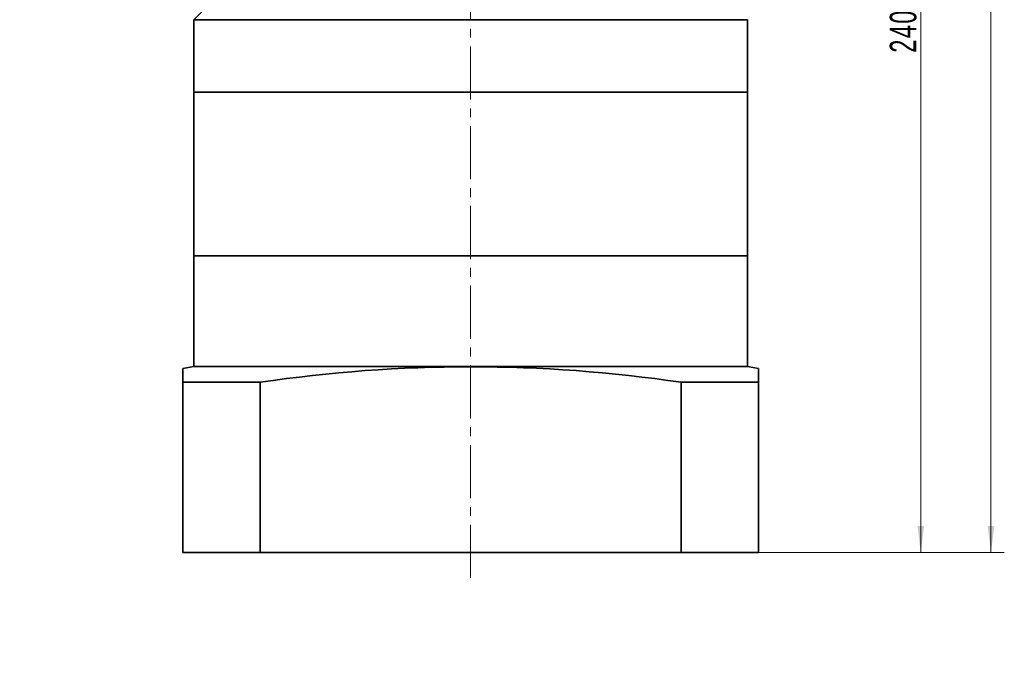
# Model space of a CAD drawing. Header units: millimetres. Extents: x 3100 to 4041, y -179 to 497.
# Tile 4 of 7: x 3567 to 3790, y 63 to 207. Entities that reach past the tile are written whole.
import ezdxf

# ---------------------------------------------------------------- set-up
doc = ezdxf.new("R2010")
doc.units = ezdxf.units.MM
doc.linetypes.add('点画线', pattern=[18, 12, -2, 2, -2])
doc.layers.get('0').update_dxf_attribs({"lineweight": 35})
for name, color, linetype, lineweight in [('EB0', 7, 'Continuous', 35), ('中心线层', 1, '点画线', 18), ('尺寸线层', 3, 'Continuous', 18), ('粗实线层', 7, 'Continuous', 35)]:
    doc.layers.add(name, color=color, linetype=linetype, lineweight=lineweight)
doc.styles.add('标准', font='txt', dxfattribs={"width": 0.667})
doc.dimstyles.new('a4-1-1', dxfattribs={"dimtxt": 3, "dimasz": 3, "dimexe": 1.5, "dimexo": 0, "dimgap": 0.5, "dimtad": 1, "dimdec": 3, "dimdsep": 46, "dimtxsty": '标准', "dimblk": '_CAXARROW', "dimcen": 0, "dimdle": 6, "dimazin": 2, "dimtfac": 0.707107, "dimtdec": 3, "dimtix": 1, "dimtmove": 2, "dimatfit": 3, "dimfxl": 0, "dimfrac": 2, "dimtolj": 1, "dimarcsym": 0})
doc.dimstyles.new('a4-1-1.5', dxfattribs={"dimtxt": 4.5, "dimasz": 4.5, "dimexe": 2.25, "dimexo": 0, "dimgap": 0.75, "dimtad": 1, "dimdec": 3, "dimdsep": 46, "dimtxsty": '标准', "dimblk": '_CAXARROW', "dimcen": 0, "dimdle": 9, "dimazin": 2, "dimtfac": 0.707107, "dimtdec": 3, "dimtix": 1, "dimtmove": 2, "dimatfit": 3, "dimfxl": 0, "dimfrac": 2, "dimtolj": 1, "dimarcsym": 0})

# ---------------------------------------------------------------- blocks, each defined once
blk = doc.blocks.new('*X17')
at = {"layer": '尺寸线层', "linetype": 'Continuous'}
for points in [[(3786.73, 389.3), (3787.48, 383.3), (3785.98, 383.3)], [(3786.73, 86.3), (3787.48, 92.3), (3785.98, 92.3)]]:
    blk.add_hatch(color=0, dxfattribs=at).paths.add_polyline_path(points, flags=0)
at = {"layer": '尺寸线层', "color": 0, "linetype": 'Continuous'}
for p, q in [((3731.74, 389.3), (3789.73, 389.3)), ((3786.73, 389.3), (3786.73, 86.3)), ((3734.24, 86.3), (3789.73, 86.3))]:
    blk.add_line(p, q, dxfattribs=at)
at = {"layer": '尺寸线层', "color": 0, "insert": (3782.77, 237.8), "char_height": 6, "width": 15.6446, "attachment_point": 5, "rotation": 90, "line_spacing_factor": 1.15057, "style": '标准'}
blk.add_mtext('\\T1.1;303', dxfattribs=at)
blk = doc.blocks.new('_CAXARROW')
blk.add_hatch(color=0).paths.add_polyline_path([(0, 0), (-1, 0.125), (-1, -0.125)], flags=0)
blk = doc.blocks.new('*X18')
at = {"layer": '尺寸线层', "linetype": 'Continuous'}
for points in [[(3770.88, 326.8), (3771.63, 320.8), (3770.13, 320.8)], [(3770.88, 86.3), (3771.63, 92.3), (3770.13, 92.3)]]:
    blk.add_hatch(color=0, dxfattribs=at).paths.add_polyline_path(points, flags=0)
at = {"layer": '尺寸线层', "color": 0, "linetype": 'Continuous'}
for p, q in [((3744.74, 326.8), (3773.88, 326.8)), ((3770.88, 326.8), (3770.88, 86.3)), ((3734.24, 86.3), (3773.88, 86.3))]:
    blk.add_line(p, q, dxfattribs=at)
at = {"layer": '尺寸线层', "color": 0, "insert": (3766.92, 206.55), "char_height": 6, "width": 28.001, "attachment_point": 5, "rotation": 90, "line_spacing_factor": 1.15057, "style": '标准'}
blk.add_mtext('\\T1.1;240.5', dxfattribs=at)
blk = doc.blocks.new('*X39')
at = {"layer": '尺寸线层', "color": 0, "char_height": 8.1, "attachment_point": 1, "line_spacing_factor": 1.15057, "style": '标准'}
for s, insert, width in [('\\T1.1;{\\H0.707107x;+0.02}', (3388.16, 82.08), 68.7239), ('\\T1.1;%%C24G6(', (3361.28, 78.22), 189.5425), ('\\T1.1;)', (3406.97, 78.22), 189.5425), ('\\T1.1;{\\H0.707107x;+0.007}', (3388.16, 75.24), 68.7239)]:
    blk.add_mtext(s, dxfattribs=dict(at, insert=insert, width=width))
blk = doc.blocks.new('*X38')
at = {"layer": '尺寸线层', "linetype": 'Continuous'}
for points in [[(3372.97, 66.94), (3381.07, 67.95), (3381.07, 65.92)], [(3396.97, 66.94), (3388.87, 67.95), (3388.87, 65.92)]]:
    blk.add_hatch(color=0, dxfattribs=at).paths.add_polyline_path(points, flags=0)
at = {"layer": '尺寸线层', "color": 0, "linetype": 'Continuous'}
for p, q in [((3372.97, 105.3), (3372.97, 62.89)), ((3396.97, 105.3), (3396.97, 62.89)), ((3372.97, 66.94), (3396.97, 66.94))]:
    blk.add_line(p, q, dxfattribs=at)
at = {"layer": '尺寸线层', "color": 0}
blk.add_blockref('*X39', (0, 0), dxfattribs=at)

msp = doc.modelspace()

# ---------------------------------------------------------------- linework, layer by layer
for p, q in [((3606.7428, 128.2971), (3604.2428, 127.8563)), ((3606.7428, 128.2971), (3604.2428, 127.8563)), ((3731.7428, 128.2971), (3734.2428, 127.8563))]:
    msp.add_line(p, q)
at = {"linetype": 'ByBlock'}
for p, q in [((3604.2428, 124.7706), (3621.7428, 124.7706)), ((3716.7428, 124.7706), (3734.2428, 124.7706))]:
    msp.add_line(p, q, dxfattribs=at)
msp.add_open_spline([(3716.7428, 124.7706), (3701.0388, 127.1024), (3669.2428, 129.4346), (3637.4468, 127.1024), (3621.7428, 124.7706)], degree=3, dxfattribs=at)
at = {"layer": 'EB0'}
for p, q in [((3611.7428, 211.6426), (3606.7474, 206.6471)), ((3606.7474, 206.6471), (3606.7474, 190.4484)), ((3731.7428, 206.6426), (3731.7428, 190.2971)), ((3731.7428, 153.2971), (3606.7428, 153.2971)), ((3606.7428, 128.2971), (3606.7428, 153.2971)), ((3606.7474, 153.2971), (3731.7428, 153.2971)), ((3731.7428, 128.2971), (3731.7428, 153.2971)), ((3604.2428, 127.8563), (3604.2428, 86.2971)), ((3734.2428, 127.8563), (3734.2428, 86.2971)), ((3621.7428, 124.7706), (3621.7428, 86.2971)), ((3716.7428, 124.7706), (3716.7428, 86.2971)), ((3604.2428, 86.2971), (3734.2428, 86.2971))]:
    msp.add_line(p, q, dxfattribs=at)
at = {"layer": '中心线层'}
msp.add_line((3669.2428, 80.6017), (3669.2428, 402.2971), dxfattribs=at)
at = {"layer": '粗实线层'}
for p, q in [((3731.7428, 206.6426), (3606.7474, 206.6471)), ((3731.7428, 190.2971), (3606.7474, 190.2971)), ((3606.7474, 190.2971), (3606.7474, 153.2971)), ((3731.7428, 153.2971), (3731.7428, 190.2971)), ((3606.7428, 128.2971), (3731.7428, 128.2971))]:
    msp.add_line(p, q, dxfattribs=at)

# ---------------------------------------------------------------- dimensions: what is measured, and where the dimension line sits
at = {"layer": '尺寸线层'}
for base, p1, picture, middle in [((3786.7347, 86.2971), (3731.7428, 389.2971), '*X17', (3782.7671, 237.7971)), ((3770.8841, 86.2971), (3744.7428, 326.7971), '*X18', (3766.9166, 206.5471))]:
    dim = msp.add_linear_dim(base=base, p1=p1, p2=(3734.2428, 86.2971), angle=270, dimstyle='a4-1-1', override={"dimsah": 1, "dimtfill": 1, "dimtzin": 8}, dxfattribs=at)
    dim.commit()
    dim.dimension.update_dxf_attribs({"geometry": picture, "text_midpoint": middle})
dim = msp.add_linear_dim(base=(3396.971, 66.9355), p1=(3372.971, 105.2971), p2=(3396.971, 105.2971), text='\\A1;%%C24G6({\\H0.707107x;\\S+0.02^ +0.007;})', dimstyle='a4-1-1.5', override={"dimpost": '%%C<>', "dimsah": 1, "dimtfill": 1, "dimtolj": 0, "dimtzin": 8}, dxfattribs=at)
dim.commit()
dim.dimension.update_dxf_attribs({"geometry": '*X38', "text_midpoint": (3384.971, 75.6888)})

doc.saveas('drawing.dxf')
